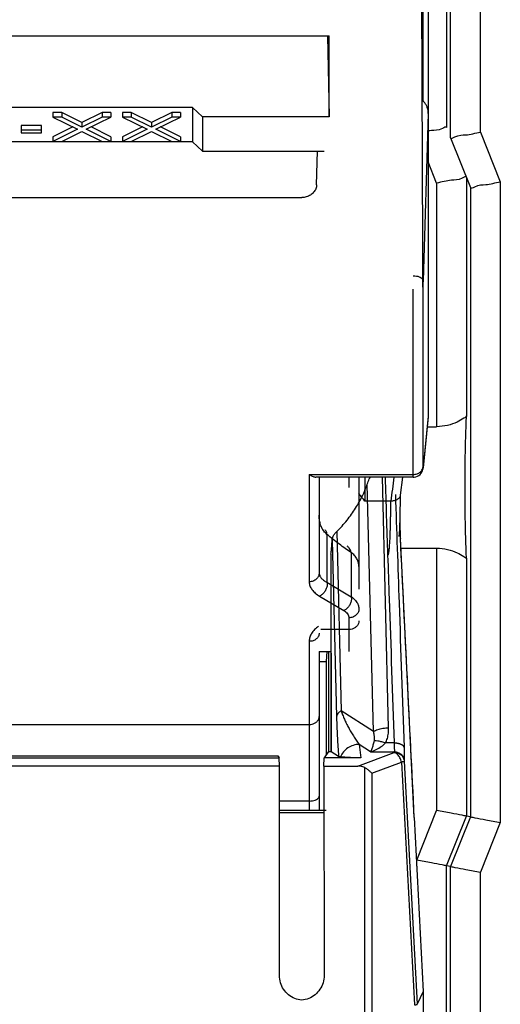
# Model space of a CAD drawing. Header units: inches. Extents: x 0 to 34, y 0 to 22.
# Tile 83 of 86: x 29.758 to 30, y 12.855 to 13.35. Entities that reach past the tile are written whole.
import ezdxf

# ---------------------------------------------------------------- set-up
doc = ezdxf.new("R2010")
doc.units = ezdxf.units.IN
doc.header["$LTSCALE"] = 1.87
doc.header["$MEASUREMENT"] = 0
doc.layers.get('0').update_dxf_attribs({"linetype": 'CONTINUOUS'})

msp = doc.modelspace()

# ---------------------------------------------------------------- linework, layer by layer
at = {"color": 7, "linetype": 'CONTINUOUS'}
for p, q in [((29.99039, 13.29337), (29.99039, 13.49583)), ((29.97539, 13.29047), (29.97539, 13.48083)), ((29.97334, 13.47878), (29.97334, 13.29559)), ((29.96408, 13.45966), (29.96408, 13.15033)), ((29.96158, 13.30869), (29.96158, 13.45702)), ((29.96154, 13.19439), (29.96085, 13.38558)), ((29.71922, 13.34178), (29.91422, 13.34178)), ((29.91346, 13.34177), (29.91422, 13.30106)), ((29.91422, 13.30106), (29.91422, 13.34178)), ((29.84547, 13.30578), (29.7193, 13.30578)), ((29.84547, 13.30578), (29.85047, 13.30106)), ((29.84547, 13.30578), (29.84547, 13.28841)), ((29.77963, 13.30312), (29.77526, 13.30312)), ((29.77526, 13.30312), (29.77526, 13.30077)), ((29.77963, 13.30077), (29.77526, 13.30077)), ((29.77526, 13.30077), (29.78765, 13.29485)), ((29.78984, 13.29822), (29.77963, 13.30312)), ((29.77963, 13.30312), (29.77963, 13.30077)), ((29.78984, 13.29588), (29.77963, 13.30077)), ((29.80005, 13.30312), (29.78984, 13.29822)), ((29.80005, 13.30077), (29.78984, 13.29588)), ((29.79203, 13.29485), (29.80443, 13.30077)), ((29.80443, 13.30312), (29.80005, 13.30312)), ((29.80005, 13.30312), (29.80005, 13.30077)), ((29.80443, 13.30077), (29.80005, 13.30077)), ((29.80443, 13.30312), (29.80443, 13.30077)), ((29.81463, 13.30312), (29.81026, 13.30312)), ((29.81026, 13.30312), (29.81026, 13.30077)), ((29.81463, 13.30077), (29.81026, 13.30077)), ((29.81026, 13.30077), (29.82265, 13.29485)), ((29.82484, 13.29822), (29.81463, 13.30312)), ((29.81463, 13.30312), (29.81463, 13.30077)), ((29.82484, 13.29588), (29.81463, 13.30077)), ((29.83505, 13.30312), (29.82484, 13.29822)), ((29.83505, 13.30077), (29.82484, 13.29588)), ((29.82703, 13.29485), (29.83943, 13.30077)), ((29.83943, 13.30312), (29.83505, 13.30312)), ((29.83505, 13.30312), (29.83505, 13.30077)), ((29.83943, 13.30077), (29.83505, 13.30077)), ((29.83943, 13.30312), (29.83943, 13.30077)), ((29.91422, 13.30106), (29.85047, 13.30106)), ((29.85047, 13.30106), (29.85047, 13.28375)), ((29.96408, 13.30265), (29.96158, 13.21861)), ((29.96408, 13.30265), (29.96408, 13.30283)), ((29.76943, 13.29668), (29.75922, 13.29668)), ((29.75922, 13.29668), (29.75922, 13.29304)), ((29.76943, 13.29304), (29.76943, 13.29668)), ((29.78526, 13.29599), (29.77526, 13.291)), ((29.78984, 13.29822), (29.78984, 13.29588)), ((29.80443, 13.291), (29.79443, 13.29599)), ((29.82026, 13.29599), (29.81026, 13.291)), ((29.82484, 13.29822), (29.82484, 13.29588)), ((29.83943, 13.291), (29.82943, 13.29599)), ((29.76943, 13.29433), (29.75922, 13.29433)), ((29.75922, 13.29304), (29.76943, 13.29304)), ((29.78765, 13.29485), (29.77526, 13.28866)), ((29.77526, 13.291), (29.77526, 13.28866)), ((29.77963, 13.28866), (29.78984, 13.29356)), ((29.78984, 13.29356), (29.80005, 13.28866)), ((29.80443, 13.28866), (29.79203, 13.29485)), ((29.80443, 13.291), (29.80443, 13.28866)), ((29.82265, 13.29485), (29.81026, 13.28866)), ((29.81026, 13.291), (29.81026, 13.28866)), ((29.81463, 13.28866), (29.82484, 13.29356)), ((29.82484, 13.29356), (29.83505, 13.28866)), ((29.83943, 13.28866), (29.82703, 13.29485)), ((29.83943, 13.291), (29.83943, 13.28866)), ((29.99039, 13.29337), (30.00039, 13.26837)), ((29.84547, 13.28841), (29.7193, 13.28841)), ((29.77526, 13.28866), (29.77963, 13.28866)), ((29.80005, 13.28866), (29.80443, 13.28866)), ((29.81026, 13.28866), (29.81463, 13.28866)), ((29.83505, 13.28866), (29.83943, 13.28866)), ((29.84547, 13.28841), (29.85047, 13.28375)), ((29.97538, 13.29049), (29.98538, 13.26549)), ((29.85047, 13.28375), (29.91171, 13.28375)), ((29.90794, 13.26685), (29.90845, 13.28375)), ((29.96835, 13.26769), (29.96408, 13.27835)), ((29.96835, 13.26769), (29.96835, 13.14519)), ((29.98334, 13.27059), (29.98334, 13.15076)), ((30.00039, 13.26837), (30.00039, 12.94606)), ((29.98539, 13.26547), (29.98539, 12.94895)), ((29.48799, 13.26043), (29.90044, 13.26043)), ((29.96158, 13.12537), (29.96158, 13.21861)), ((29.95658, 13.12115), (29.95658, 13.21439)), ((29.96408, 13.15021), (29.96159, 13.12441)), ((29.96408, 13.1504), (29.96161, 13.12478)), ((29.96408, 13.1504), (29.96408, 13.15033)), ((29.96408, 13.15033), (29.96408, 13.15021)), ((29.96359, 13.14519), (29.96835, 13.14519)), ((29.96159, 13.12441), (29.96161, 13.12478)), ((29.90422, 13.12115), (29.95658, 13.12115)), ((29.90422, 13.12115), (29.90422, 13.0672)), ((29.9566, 13.11981), (29.90761, 13.11981)), ((29.90922, 13.11981), (29.90922, 13.07153)), ((29.92422, 13.11981), (29.92422, 13.11466)), ((29.92922, 13.11981), (29.92922, 13.06351)), ((29.93222, 13.11981), (29.93222, 13.1077)), ((29.94418, 12.99379), (29.94106, 13.11981)), ((29.95009, 13.11079), (29.95128, 13.11981)), ((29.93652, 12.9919), (29.93344, 13.11626)), ((29.94511, 13.1077), (29.93222, 13.1077)), ((29.94511, 13.1077), (29.94525, 13.1077)), ((29.91312, 13.09104), (29.91312, 13.06692)), ((29.91575, 13.08809), (29.91795, 12.99929)), ((29.91805, 13.09244), (29.92028, 13.00229)), ((29.9501, 13.08912), (29.9501, 13.08903)), ((29.9571, 12.94861), (29.9501, 13.08903)), ((29.95035, 13.08413), (29.96835, 13.08413)), ((29.96835, 13.08413), (29.96835, 12.95223)), ((29.91504, 13.08059), (29.91517, 12.98171)), ((29.91505, 13.08099), (29.91518, 12.9817)), ((29.92532, 13.08198), (29.92532, 13.05969)), ((29.98334, 13.07856), (29.98334, 12.94934)), ((29.91312, 13.06692), (29.92532, 13.05969)), ((29.90942, 13.05994), (29.92162, 13.05271)), ((29.92422, 13.04908), (29.92422, 13.03216)), ((29.92422, 13.04321), (29.91012, 13.04321)), ((29.90422, 13.03722), (29.90422, 12.95216)), ((29.90922, 13.03216), (29.91511, 13.03216)), ((29.90922, 13.03216), (29.90922, 12.95216)), ((29.91303, 13.03216), (29.91272, 13.02716)), ((29.91396, 13.03216), (29.91396, 12.98171)), ((29.90922, 13.02716), (29.91272, 13.02716)), ((29.91272, 13.02716), (29.91272, 12.98002)), ((29.93652, 12.9919), (29.92028, 13.00229)), ((29.72147, 12.99541), (29.90422, 12.99541)), ((29.93511, 12.98172), (29.92936, 12.9854)), ((29.92936, 12.9854), (29.93014, 12.97862)), ((29.94693, 12.98612), (29.94261, 12.98612)), ((29.94693, 12.98612), (29.94693, 12.986)), ((29.95192, 12.98393), (29.95192, 12.98381)), ((29.72096, 12.97965), (29.88834, 12.97965)), ((29.88834, 12.97965), (29.88903, 12.97862)), ((29.91388, 12.98177), (29.91179, 12.97862)), ((29.91388, 12.98177), (29.91517, 12.98181)), ((29.91518, 12.9817), (29.91518, 12.98171)), ((29.91903, 12.97938), (29.91518, 12.9817)), ((29.92865, 12.97452), (29.94703, 12.98137)), ((29.93511, 12.98172), (29.94704, 12.98172)), ((29.94704, 12.98172), (29.94703, 12.98137)), ((29.88922, 12.97452), (29.49922, 12.97452)), ((29.71593, 12.97862), (29.88903, 12.97862)), ((29.88922, 12.97452), (29.88903, 12.97862)), ((29.88922, 12.86918), (29.88922, 12.97452)), ((29.91161, 12.97452), (29.91179, 12.97862)), ((29.91161, 12.97452), (29.92865, 12.97452)), ((29.91161, 12.97452), (29.91169, 12.86919)), ((29.93014, 12.97862), (29.91179, 12.97862)), ((29.93568, 12.97095), (29.95057, 12.9765)), ((29.95057, 12.9765), (29.95713, 12.85436)), ((29.95203, 12.97729), (29.95202, 12.97695)), ((29.95202, 12.97695), (29.9586, 12.85469)), ((29.93215, 12.24777), (29.93215, 12.97369)), ((29.93568, 12.97095), (29.93568, 12.25257)), ((29.90422, 12.95691), (29.88922, 12.95691)), ((29.91272, 12.95216), (29.88922, 12.95216)), ((29.91163, 12.95091), (29.88922, 12.95091)), ((29.95835, 12.92723), (29.96835, 12.95223)), ((29.97334, 12.92434), (29.98334, 12.94934)), ((29.98539, 12.94895), (29.98334, 12.94934)), ((29.9571, 12.94861), (29.96154, 12.86119)), ((29.98539, 12.94895), (29.97539, 12.92395)), ((30.00039, 12.94606), (29.99039, 12.92106)), ((29.95835, 12.92411), (29.95835, 12.92723)), ((29.97539, 12.92395), (29.97334, 12.92434)), ((29.97334, 12.13508), (29.97334, 12.92434)), ((29.97539, 12.13472), (29.97539, 12.92395)), ((29.99039, 12.13217), (29.99039, 12.92106)), ((29.96154, 12.86119), (29.9586, 12.85469)), ((29.96154, 12.86119), (29.96084, 12.30892))]:
    msp.add_line(p, q, dxfattribs=at)
for points in [[(29.9566, 13.11981), (29.9571, 13.11984), (29.95795, 13.12), (29.95875, 13.1203), (29.95946, 13.12071), (29.96007, 13.12121), (29.96057, 13.12178), (29.96097, 13.12239), (29.96127, 13.12301), (29.96145, 13.12361), (29.96155, 13.12412), (29.96159, 13.12441)], [(29.94987, 13.09577), (29.94995, 13.09814), (29.95001, 13.10072), (29.95006, 13.1035), (29.9501, 13.10645), (29.95011, 13.10954), (29.95011, 13.11095)], [(29.95011, 13.08892), (29.95011, 13.08991), (29.95009, 13.09195), (29.95005, 13.09425), (29.94999, 13.09676), (29.94995, 13.09812)], [(29.94955, 13.09002), (29.94966, 13.09171), (29.94977, 13.09363), (29.94987, 13.09577)]]:
    msp.add_lwpolyline(points, dxfattribs=at)
for points, knots in [([(29.96408, 13.30283), (29.96408, 13.30327), (29.96402, 13.30422), (29.96369, 13.30567), (29.96307, 13.3071), (29.96221, 13.30827), (29.9615, 13.30886), (29.96115, 13.30907)], [0, 0, 0, 0, 0.183778, 0.399108, 0.61577, 0.832236, 1, 1, 1, 1]), ([(29.97335, 13.29557), (29.97309, 13.29623), (29.96955, 13.29396), (29.96696, 13.2943), (29.96463, 13.29399), (29.96407, 13.2939)], [0, 0, 0, 0, 0.224029, 0.817245, 1, 1, 1, 1]), ([(29.97539, 13.29047), (29.97566, 13.2898), (29.97917, 13.29211), (29.98334, 13.29153), (29.98792, 13.29289), (29.99039, 13.29337)], [0, 0, 0, 0, 0.141525, 0.505617, 1, 1, 1, 1]), ([(29.98334, 13.27059), (29.98308, 13.27126), (29.97957, 13.26895), (29.9754, 13.26953), (29.97082, 13.26817), (29.96835, 13.26769)], [0, 0, 0, 0, 0.141525, 0.505617, 1, 1, 1, 1]), ([(29.90794, 13.26685), (29.90792, 13.26617), (29.90763, 13.26479), (29.90651, 13.26297), (29.90482, 13.26154), (29.90274, 13.26064), (29.90121, 13.26043), (29.90044, 13.26043)], [0, 0, 0, 0, 0.18765, 0.380376, 0.580695, 0.788204, 1, 1, 1, 1]), ([(29.98538, 13.26549), (29.98565, 13.26483), (29.98919, 13.2671), (29.99334, 13.26655), (29.99794, 13.2679), (30.00039, 13.26837)], [0, 0, 0, 0, 0.139652, 0.509443, 1, 1, 1, 1]), ([(29.95658, 13.22111), (29.9571, 13.2211), (29.9581, 13.221), (29.95947, 13.22065), (29.96058, 13.22012), (29.96125, 13.21955), (29.96146, 13.21913), (29.96151, 13.21901)], [0, 0, 0, 0, 0.2774, 0.535128, 0.756168, 0.932116, 1, 1, 1, 1]), ([(29.98334, 13.15076), (29.98324, 13.15015), (29.98135, 13.149), (29.97845, 13.14724), (29.97374, 13.14564), (29.97021, 13.14519), (29.96835, 13.14519)], [0, 0, 0, 0, 0.112575, 0.349125, 0.659832, 1, 1, 1, 1]), ([(29.98334, 13.15076), (29.98305, 13.14909), (29.98296, 13.14398), (29.98262, 13.13441), (29.98253, 13.12159), (29.98253, 13.10765), (29.98262, 13.09484), (29.98296, 13.0853), (29.98305, 13.08022), (29.98334, 13.07856)], [0, 0, 0, 0, 0.070507, 0.210969, 0.398531, 0.602627, 0.790001, 0.930112, 1, 1, 1, 1]), ([(29.95658, 13.12115), (29.95722, 13.12115), (29.95848, 13.12136), (29.96012, 13.12227), (29.96126, 13.12367), (29.96156, 13.12481), (29.96158, 13.12537)], [0, 0, 0, 0, 0.266032, 0.523092, 0.766724, 1, 1, 1, 1]), ([(29.90422, 13.12115), (29.90447, 13.12097), (29.90498, 13.12065), (29.90575, 13.12026), (29.90649, 13.11998), (29.90711, 13.11984), (29.90749, 13.11981), (29.90762, 13.11981)], [0, 0, 0, 0, 0.252025, 0.484227, 0.698022, 0.893079, 1, 1, 1, 1]), ([(29.93344, 13.11626), (29.93375, 13.11715), (29.93421, 13.11834), (29.9347, 13.11951), (29.93483, 13.11982)], [0, 0, 0, 0, 0.737709, 1, 1, 1, 1]), ([(29.95659, 13.11982), (29.95658, 13.1198), (29.95659, 13.12065), (29.95658, 13.12085), (29.95658, 13.12115)], [0, 0, 0, 0, 0.286858, 1, 1, 1, 1]), ([(29.9293, 13.10717), (29.92988, 13.10821), (29.93142, 13.11117), (29.93272, 13.11425), (29.93344, 13.11626)], [0, 0, 0, 0, 0.358118, 1, 1, 1, 1]), ([(29.94511, 13.1077), (29.9451, 13.10689), (29.9451, 13.10529), (29.94508, 13.10291), (29.94505, 13.10059), (29.94501, 13.09835), (29.94497, 13.0962), (29.94491, 13.09415), (29.94485, 13.0922), (29.94478, 13.09038), (29.94471, 13.08869), (29.94462, 13.08714), (29.94453, 13.08574), (29.94443, 13.0845), (29.94433, 13.08342), (29.94423, 13.08251), (29.94412, 13.08178), (29.944, 13.08121), (29.9439, 13.08087), (29.94378, 13.08061), (29.94371, 13.08061), (29.94369, 13.08062)], [0, 0, 0, 0, 0.089273, 0.176694, 0.261798, 0.344129, 0.423246, 0.498723, 0.57015, 0.637139, 0.699325, 0.756367, 0.807948, 0.853785, 0.893625, 0.927252, 0.954494, 0.975238, 0.989478, 0.997544, 1, 1, 1, 1]), ([(29.95008, 13.11079), (29.95006, 13.11062), (29.94994, 13.11008), (29.94941, 13.10922), (29.94834, 13.10838), (29.94691, 13.10782), (29.94582, 13.1077), (29.94525, 13.1077)], [0, 0, 0, 0, 0.079914, 0.263978, 0.47758, 0.724625, 1, 1, 1, 1]), ([(29.91805, 13.09244), (29.91989, 13.09423), (29.9233, 13.09799), (29.9269, 13.10305), (29.92875, 13.10618), (29.9293, 13.10717)], [0, 0, 0, 0, 0.414519, 0.816667, 1, 1, 1, 1]), ([(29.91312, 13.09104), (29.91257, 13.09149), (29.91159, 13.0925), (29.91048, 13.09428), (29.90973, 13.09624), (29.9093, 13.09839), (29.90922, 13.09988), (29.90922, 13.10065)], [0, 0, 0, 0, 0.199138, 0.390405, 0.582567, 0.785681, 1, 1, 1, 1]), ([(29.9501, 13.08912), (29.9501, 13.08946), (29.9501, 13.09019), (29.95009, 13.09136), (29.95008, 13.09264), (29.95005, 13.09405), (29.95002, 13.09556), (29.94998, 13.09692), (29.94995, 13.09777), (29.94995, 13.09809)], [0, 0, 0, 0, 0.115418, 0.24528, 0.38893, 0.545639, 0.714616, 0.895003, 1, 1, 1, 1]), ([(29.91312, 13.09104), (29.9131, 13.09161), (29.91296, 13.09249), (29.91239, 13.09317), (29.91218, 13.09336)], [0, 0, 0, 0, 0.671283, 1, 1, 1, 1]), ([(29.92532, 13.08198), (29.92328, 13.08326), (29.91911, 13.08615), (29.91515, 13.08932), (29.91312, 13.09104)], [0, 0, 0, 0, 0.47485, 1, 1, 1, 1]), ([(29.91505, 13.08099), (29.91518, 13.08145), (29.91535, 13.08272), (29.91558, 13.08509), (29.91569, 13.08699), (29.91575, 13.08809)], [0, 0, 0, 0, 0.200897, 0.538024, 1, 1, 1, 1]), ([(29.91578, 13.0884), (29.91584, 13.08884), (29.9161, 13.08978), (29.91687, 13.09116), (29.91761, 13.09202), (29.91805, 13.09244)], [0, 0, 0, 0, 0.281972, 0.615076, 1, 1, 1, 1]), ([(29.9571, 12.94861), (29.95593, 12.97203), (29.9536, 13.0188), (29.95127, 13.06558), (29.95011, 13.08894)], [0, 0, 0, 0, 0.500635, 1, 1, 1, 1]), ([(29.92532, 13.08198), (29.92514, 13.08275), (29.92464, 13.08397), (29.92368, 13.08486), (29.92327, 13.08512)], [0, 0, 0, 0, 0.618591, 1, 1, 1, 1]), ([(29.94849, 13.08394), (29.94881, 13.07477), (29.94995, 13.04144), (29.95109, 13.0081), (29.95192, 12.98393)], [0, 0, 0, 0, 0.274912, 1, 1, 1, 1]), ([(29.96835, 13.08413), (29.97021, 13.08413), (29.97374, 13.08368), (29.97845, 13.08207), (29.98135, 13.08031), (29.98324, 13.07916), (29.98334, 13.07856)], [0, 0, 0, 0, 0.340167, 0.650878, 0.887433, 1, 1, 1, 1]), ([(29.92922, 13.07484), (29.92922, 13.07549), (29.92904, 13.07682), (29.92825, 13.07872), (29.927, 13.08049), (29.92591, 13.08151), (29.92532, 13.08198)], [0, 0, 0, 0, 0.231987, 0.47291, 0.728083, 1, 1, 1, 1]), ([(29.94369, 13.08059), (29.94394, 13.07327), (29.94502, 13.04178), (29.9461, 13.01029), (29.94693, 12.98612)], [0, 0, 0, 0, 0.232474, 1, 1, 1, 1]), ([(29.90922, 13.07153), (29.90922, 13.07096), (29.90894, 13.06979), (29.9078, 13.06835), (29.90615, 13.06741), (29.90486, 13.0672), (29.90422, 13.0672)], [0, 0, 0, 0, 0.233215, 0.476596, 0.733668, 1, 1, 1, 1]), ([(29.90922, 13.07153), (29.90922, 13.0711), (29.90942, 13.07018), (29.91024, 13.06894), (29.91151, 13.06782), (29.91255, 13.06721), (29.91312, 13.06692)], [0, 0, 0, 0, 0.204058, 0.432385, 0.697693, 1, 1, 1, 1]), ([(29.90422, 13.0672), (29.90422, 13.06653), (29.90447, 13.06512), (29.90555, 13.06315), (29.90725, 13.06138), (29.90865, 13.0604), (29.90942, 13.05994)], [0, 0, 0, 0, 0.216866, 0.45132, 0.712464, 1, 1, 1, 1]), ([(29.91312, 13.06692), (29.91324, 13.06643), (29.91329, 13.06532), (29.91287, 13.06367), (29.91203, 13.06209), (29.91088, 13.06078), (29.90991, 13.06015), (29.90942, 13.05994)], [0, 0, 0, 0, 0.180978, 0.38471, 0.599246, 0.809018, 1, 1, 1, 1]), ([(29.92532, 13.05969), (29.92544, 13.05919), (29.92549, 13.05809), (29.92522, 13.05703), (29.92502, 13.05649)], [0, 0, 0, 0, 0.470426, 1, 1, 1, 1]), ([(29.92532, 13.05969), (29.9259, 13.05929), (29.92667, 13.05867), (29.92733, 13.05795), (29.9275, 13.05775)], [0, 0, 0, 0, 0.730516, 1, 1, 1, 1]), ([(29.92502, 13.05649), (29.9248, 13.05592), (29.92423, 13.05486), (29.92307, 13.05355), (29.92211, 13.05292), (29.92162, 13.05271)], [0, 0, 0, 0, 0.348677, 0.68961, 1, 1, 1, 1]), ([(29.92922, 13.05341), (29.92922, 13.05284), (29.92894, 13.05167), (29.9278, 13.05024), (29.92615, 13.0493), (29.92486, 13.04908), (29.92422, 13.04908)], [0, 0, 0, 0, 0.233218, 0.4766, 0.733672, 1, 1, 1, 1]), ([(29.9275, 13.05775), (29.92776, 13.05744), (29.92835, 13.05663), (29.92903, 13.05519), (29.92922, 13.05399), (29.92922, 13.05341)], [0, 0, 0, 0, 0.248826, 0.633468, 1, 1, 1, 1]), ([(29.92211, 13.05239), (29.92232, 13.05224), (29.92284, 13.05184), (29.92355, 13.0511), (29.92409, 13.05012), (29.92422, 13.04942), (29.92422, 13.04908)], [0, 0, 0, 0, 0.187147, 0.485017, 0.752078, 1, 1, 1, 1]), ([(29.90885, 13.04477), (29.90815, 13.04427), (29.90688, 13.04321), (29.90537, 13.04135), (29.90443, 13.03933), (29.90422, 13.03791), (29.90422, 13.03722)], [0, 0, 0, 0, 0.280426, 0.537862, 0.775676, 1, 1, 1, 1]), ([(29.92922, 13.04754), (29.92922, 13.04709), (29.92905, 13.04616), (29.92831, 13.04493), (29.92718, 13.04396), (29.92577, 13.04335), (29.92474, 13.04321), (29.92422, 13.04321)], [0, 0, 0, 0, 0.186156, 0.377821, 0.578078, 0.786573, 1, 1, 1, 1]), ([(29.90922, 13.04126), (29.90922, 13.04074), (29.90893, 13.03963), (29.90779, 13.03829), (29.90613, 13.03742), (29.90486, 13.03722), (29.90422, 13.03722)], [0, 0, 0, 0, 0.224104, 0.465053, 0.725921, 1, 1, 1, 1]), ([(29.90422, 12.99541), (29.90474, 12.99541), (29.90577, 12.99554), (29.90718, 12.99611), (29.90831, 12.997), (29.90904, 12.99814), (29.90922, 12.99901), (29.90922, 12.99943)], [0, 0, 0, 0, 0.22039, 0.435551, 0.636236, 0.822737, 1, 1, 1, 1]), ([(29.92028, 13.00228), (29.91985, 13.00202), (29.91908, 13.00147), (29.91824, 13.00045), (29.91798, 12.99966), (29.91795, 12.99929)], [0, 0, 0, 0, 0.388297, 0.716075, 1, 1, 1, 1]), ([(29.91795, 12.99929), (29.91798, 12.99808), (29.91805, 12.9957), (29.91819, 12.99219), (29.91836, 12.98881), (29.91855, 12.98555), (29.91877, 12.98242), (29.91894, 12.98037), (29.91903, 12.97938)], [0, 0, 0, 0, 0.182177, 0.35801, 0.52791, 0.691807, 0.849573, 1, 1, 1, 1]), ([(29.92028, 13.00229), (29.92051, 13.00159), (29.92101, 13.00019), (29.92189, 12.9981), (29.92286, 12.996), (29.92395, 12.99388), (29.92513, 12.99175), (29.92643, 12.98961), (29.92783, 12.98748), (29.92883, 12.98609), (29.92936, 12.9854)], [0, 0, 0, 0, 0.114436, 0.231938, 0.352509, 0.476014, 0.602594, 0.732357, 0.865039, 1, 1, 1, 1]), ([(29.93652, 12.9919), (29.9372, 12.99231), (29.93877, 12.99299), (29.94136, 12.9936), (29.94322, 12.99377), (29.94418, 12.99379)], [0, 0, 0, 0, 0.298511, 0.63831, 1, 1, 1, 1]), ([(29.94261, 12.98612), (29.94299, 12.98685), (29.94363, 12.98845), (29.94413, 12.99105), (29.9442, 12.99286), (29.94418, 12.99379)], [0, 0, 0, 0, 0.315026, 0.647519, 1, 1, 1, 1]), ([(29.93699, 12.98729), (29.93709, 12.98774), (29.93718, 12.98872), (29.93699, 12.99027), (29.9367, 12.99134), (29.93652, 12.9919)], [0, 0, 0, 0, 0.291034, 0.62343, 1, 1, 1, 1]), ([(29.92936, 12.9854), (29.92834, 12.98538), (29.92632, 12.98507), (29.92357, 12.98377), (29.92134, 12.98176), (29.92033, 12.98004), (29.91998, 12.97914)], [0, 0, 0, 0, 0.254767, 0.50765, 0.756349, 1, 1, 1, 1]), ([(29.93511, 12.98172), (29.93538, 12.98222), (29.93589, 12.98336), (29.93649, 12.98524), (29.93684, 12.98659), (29.93699, 12.98729)], [0, 0, 0, 0, 0.292346, 0.631195, 1, 1, 1, 1]), ([(29.93511, 12.98172), (29.93608, 12.98201), (29.93795, 12.98276), (29.94046, 12.98426), (29.94194, 12.98547), (29.94261, 12.98612)], [0, 0, 0, 0, 0.348183, 0.68261, 1, 1, 1, 1]), ([(29.93699, 12.98729), (29.93757, 12.98731), (29.93879, 12.98722), (29.94068, 12.98681), (29.94196, 12.98638), (29.94261, 12.98612)], [0, 0, 0, 0, 0.297415, 0.634395, 1, 1, 1, 1]), ([(29.94693, 12.98612), (29.94755, 12.98614), (29.94873, 12.98606), (29.95029, 12.98564), (29.95146, 12.98498), (29.95189, 12.98426), (29.95192, 12.98393)], [0, 0, 0, 0, 0.319565, 0.60388, 0.829674, 1, 1, 1, 1]), ([(29.95192, 12.98381), (29.95189, 12.98414), (29.95146, 12.98485), (29.95029, 12.98552), (29.94873, 12.98594), (29.94755, 12.98601), (29.94693, 12.986)], [0, 0, 0, 0, 0.170335, 0.396122, 0.680426, 1, 1, 1, 1]), ([(29.94693, 12.986), (29.94695, 12.98576), (29.94697, 12.9853), (29.947, 12.98463), (29.94702, 12.98401), (29.94704, 12.98344), (29.94705, 12.98292), (29.94705, 12.98247), (29.94705, 12.98207), (29.94704, 12.98183), (29.94704, 12.98172)], [0, 0, 0, 0, 0.165609, 0.322095, 0.467922, 0.60176, 0.722728, 0.830013, 0.922681, 1, 1, 1, 1]), ([(29.95192, 12.98381), (29.95194, 12.98345), (29.95196, 12.98275), (29.95199, 12.98173), (29.95201, 12.98078), (29.95203, 12.97991), (29.95204, 12.97912), (29.95204, 12.97843), (29.95204, 12.97782), (29.95204, 12.97746), (29.95203, 12.97729)], [0, 0, 0, 0, 0.165632, 0.322215, 0.468168, 0.602119, 0.723146, 0.830401, 0.922914, 1, 1, 1, 1]), ([(29.91998, 12.97914), (29.91977, 12.97918), (29.91945, 12.97924), (29.91913, 12.97932), (29.91903, 12.97938)], [0, 0, 0, 0, 0.639801, 1, 1, 1, 1]), ([(29.93014, 12.97862), (29.92966, 12.97862), (29.92872, 12.97863), (29.92736, 12.97865), (29.9261, 12.97868), (29.92496, 12.97873), (29.92392, 12.97878), (29.92297, 12.97884), (29.9221, 12.9789), (29.92131, 12.97897), (29.92062, 12.97905), (29.92018, 12.97911), (29.91998, 12.97914)], [0, 0, 0, 0, 0.140423, 0.276383, 0.400236, 0.512259, 0.614288, 0.707647, 0.792997, 0.87049, 0.939773, 1, 1, 1, 1]), ([(29.94703, 12.98137), (29.94766, 12.98138), (29.94891, 12.98114), (29.95053, 12.98018), (29.95166, 12.97872), (29.95199, 12.97754), (29.95202, 12.97695)], [0, 0, 0, 0, 0.257303, 0.510657, 0.757851, 1, 1, 1, 1]), ([(29.95057, 12.9765), (29.95045, 12.97723), (29.94998, 12.97865), (29.94877, 12.98039), (29.94762, 12.98117), (29.94703, 12.98137)], [0, 0, 0, 0, 0.357407, 0.700945, 1, 1, 1, 1]), ([(29.94704, 12.98172), (29.94767, 12.98172), (29.94892, 12.98149), (29.95054, 12.98053), (29.95167, 12.97906), (29.95199, 12.97788), (29.95203, 12.97729)], [0, 0, 0, 0, 0.257112, 0.510383, 0.757652, 1, 1, 1, 1]), ([(29.93215, 12.97369), (29.93182, 12.97388), (29.9311, 12.97419), (29.92992, 12.97446), (29.92908, 12.97452), (29.92865, 12.97452)], [0, 0, 0, 0, 0.310491, 0.643461, 1, 1, 1, 1]), ([(29.95202, 12.97695), (29.95201, 12.97687), (29.95172, 12.97675), (29.95127, 12.97662), (29.95082, 12.97654), (29.95057, 12.9765)], [0, 0, 0, 0, 0.155278, 0.491412, 1, 1, 1, 1]), ([(29.93568, 12.97095), (29.93537, 12.97129), (29.93467, 12.97195), (29.93348, 12.97287), (29.93261, 12.97343), (29.93215, 12.97369)], [0, 0, 0, 0, 0.307926, 0.644586, 1, 1, 1, 1]), ([(29.90422, 12.95691), (29.90477, 12.95691), (29.90581, 12.95699), (29.90721, 12.95735), (29.9083, 12.95789), (29.90902, 12.95857), (29.90922, 12.95914), (29.90922, 12.95939)], [0, 0, 0, 0, 0.273717, 0.517104, 0.717775, 0.874315, 1, 1, 1, 1]), ([(29.98334, 12.94934), (29.98262, 12.94948), (29.98007, 12.94998), (29.97507, 12.95094), (29.97079, 12.95176), (29.96835, 12.95223)], [0, 0, 0, 0, 0.144785, 0.51114, 1, 1, 1, 1]), ([(29.98539, 12.94895), (29.98612, 12.94881), (29.98867, 12.94832), (29.99367, 12.94736), (29.99795, 12.94653), (30.00039, 12.94606)], [0, 0, 0, 0, 0.144785, 0.51114, 1, 1, 1, 1]), ([(29.97334, 12.92434), (29.97262, 12.92448), (29.97007, 12.92498), (29.96507, 12.92594), (29.96079, 12.92676), (29.95835, 12.92723)], [0, 0, 0, 0, 0.144785, 0.51114, 1, 1, 1, 1]), ([(29.97539, 12.92395), (29.97612, 12.92381), (29.97867, 12.92332), (29.98367, 12.92236), (29.98795, 12.92153), (29.99039, 12.92106)], [0, 0, 0, 0, 0.144785, 0.51114, 1, 1, 1, 1]), ([(29.90046, 12.85675), (29.89925, 12.85687), (29.89685, 12.85747), (29.89368, 12.85938), (29.89118, 12.86213), (29.88958, 12.86549), (29.88922, 12.86796), (29.88922, 12.86918)], [0, 0, 0, 0, 0.198437, 0.398449, 0.598668, 0.799144, 1, 1, 1, 1]), ([(29.91169, 12.86919), (29.9117, 12.86797), (29.91133, 12.8655), (29.90974, 12.86213), (29.90724, 12.85938), (29.90406, 12.85747), (29.90166, 12.85687), (29.90046, 12.85675)], [0, 0, 0, 0, 0.200857, 0.401333, 0.601551, 0.801564, 1, 1, 1, 1]), ([(29.95713, 12.85436), (29.95739, 12.85439), (29.95783, 12.85444), (29.95829, 12.85454), (29.95857, 12.85462), (29.9586, 12.85469)], [0, 0, 0, 0, 0.515967, 0.853947, 1, 1, 1, 1])]:
    msp.add_open_spline(points, degree=3, knots=knots, dxfattribs=at)
for points in [[(29.96151, 13.21901), (29.96155, 13.21888), (29.96158, 13.21874), (29.96158, 13.21861)], [(29.96158, 13.21861), (29.96157, 13.21841), (29.96155, 13.21821), (29.96151, 13.21801)], [(29.96161, 13.12478), (29.96159, 13.12458), (29.96158, 13.12517), (29.96158, 13.12537)], [(29.94235, 13.11981), (29.9428, 13.10674), (29.94324, 13.09367), (29.94369, 13.08059)], [(29.94685, 13.11981), (29.94631, 13.11578), (29.94578, 13.11174), (29.94525, 13.1077)], [(29.93222, 13.1077), (29.93124, 13.10898), (29.93025, 13.11025), (29.92924, 13.11151)], [(29.94757, 13.11104), (29.94788, 13.102), (29.94819, 13.09297), (29.94849, 13.08394)], [(29.91575, 13.08809), (29.91576, 13.08819), (29.91575, 13.0883), (29.91577, 13.0884)], [(29.95011, 13.08894), (29.9501, 13.089), (29.9501, 13.08906), (29.9501, 13.08912)], [(29.92162, 13.05271), (29.92179, 13.05261), (29.92195, 13.0525), (29.92211, 13.05239)]]:
    msp.add_open_spline(points, degree=3, dxfattribs=at)

doc.saveas('drawing.dxf')
